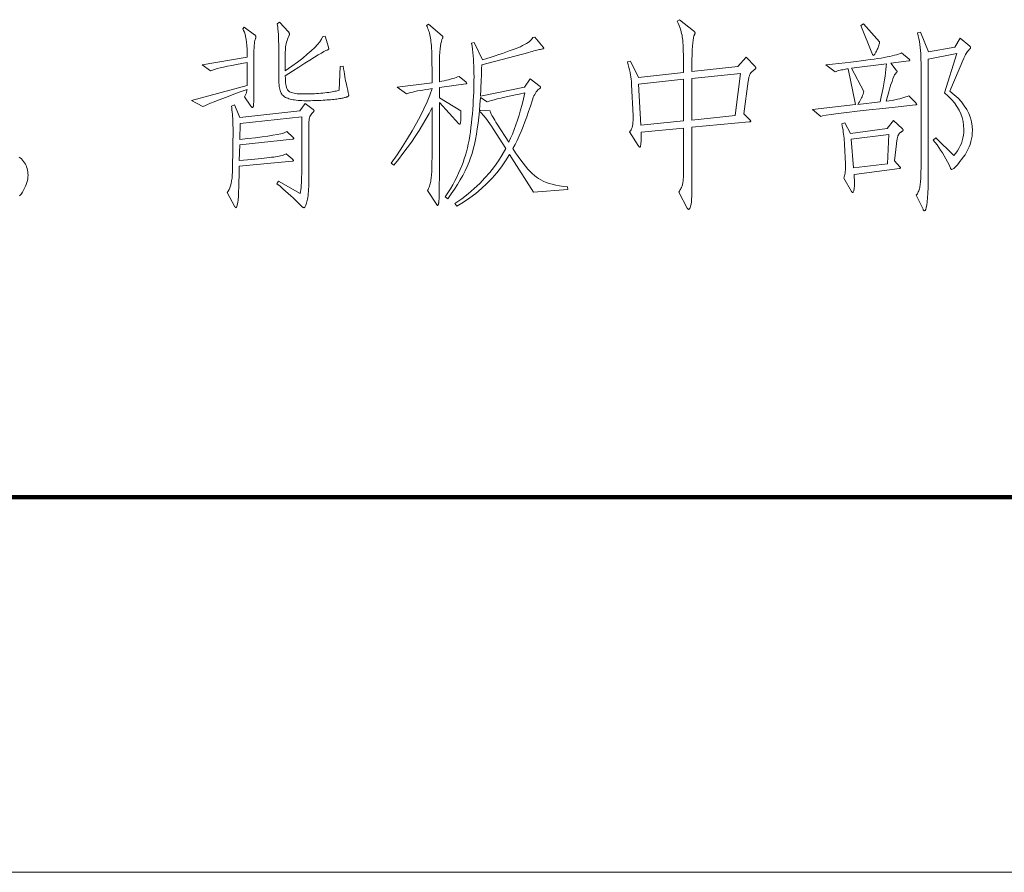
# Model space of a CAD drawing. Extents: x 0 to 1189, y 0 to 841.
# Tile 47 of 129: x 151 to 177, y 10 to 33. Entities that reach past the tile are written whole.
import ezdxf

# ---------------------------------------------------------------- set-up
doc = ezdxf.new("R2010")
doc.units = 0

msp = doc.modelspace()

# ---------------------------------------------------------------- linework, layer by layer
at = {"color": 7, "lineweight": 100}
msp.add_line((20, 20), (1169, 20), dxfattribs=at)
at = {"color": 7, "lineweight": 13}
msp.add_line((10, 10), (1179, 10), dxfattribs=at)
for points in [[(157.124, 32.52), (157.399, 32.319), (157.406, 32.313), (157.412, 32.307), (157.418, 32.301), (157.423, 32.295), (157.427, 32.29), (157.43, 32.285), (157.433, 32.28), (157.434, 32.275), (157.436, 32.271), (157.436, 32.266), (157.436, 32.262), (157.435, 32.257), (157.434, 32.253), (157.433, 32.248), (157.432, 32.242), (157.43, 32.237), (157.428, 32.231), (157.426, 32.226), (157.423, 32.22), (157.42, 32.213), (157.412, 32.195), (157.405, 32.168), (157.399, 32.132), (157.393, 32.088), (157.388, 32.034), (157.385, 31.971), (157.382, 31.9), (157.38, 31.82), (157.378, 31.731), (157.378, 31.633), (157.378, 30.936), (157.378, 30.855), (157.378, 30.781), (157.377, 30.715), (157.377, 30.655), (157.377, 30.603), (157.376, 30.557), (157.375, 30.519), (157.374, 30.488), (157.374, 30.464), (157.373, 30.448), (157.371, 30.435), (157.37, 30.424), (157.368, 30.414), (157.365, 30.405), (157.363, 30.398), (157.36, 30.392), (157.356, 30.388), (157.352, 30.384), (157.348, 30.382), (157.344, 30.382), (157.339, 30.382), (157.333, 30.384), (157.328, 30.387), (157.322, 30.391), (157.316, 30.396), (157.31, 30.403), (157.304, 30.41), (157.297, 30.419), (157.29, 30.429), (157.283, 30.44), (157.13, 30.667), (157.14, 30.683), (157.149, 30.7), (157.158, 30.718), (157.166, 30.736), (157.173, 30.755), (157.18, 30.775), (157.186, 30.796), (157.191, 30.817), (157.195, 30.839), (157.198, 30.862), (157.016, 30.796), (156.847, 30.734), (156.693, 30.677), (156.554, 30.624), (156.429, 30.576), (156.318, 30.532), (156.222, 30.493), (156.141, 30.458), (156.074, 30.428), (156.021, 30.403), (155.715, 30.566), (157.204, 30.968), (157.204, 31.575), (157.055, 31.55), (156.918, 31.525), (156.792, 31.502), (156.677, 31.479), (156.574, 31.457), (156.482, 31.436), (156.401, 31.415), (156.332, 31.396), (156.274, 31.377), (156.227, 31.358), (156, 31.517), (157.204, 31.717), (157.202, 31.829), (157.199, 31.933), (157.193, 32.029), (157.184, 32.117), (157.173, 32.196), (157.16, 32.268), (157.144, 32.331), (157.126, 32.386), (157.105, 32.433), (157.082, 32.472)], [(159.759, 31.485), (159.77, 31.408), (159.781, 31.335), (159.792, 31.267), (159.803, 31.203), (159.813, 31.143), (159.824, 31.088), (159.834, 31.037), (159.843, 30.99), (159.853, 30.948), (159.862, 30.91), (159.87, 30.875), (159.878, 30.844), (159.885, 30.816), (159.89, 30.791), (159.895, 30.769), (159.899, 30.75), (159.902, 30.735), (159.905, 30.722), (159.906, 30.713), (159.906, 30.706), (159.906, 30.702), (159.906, 30.697), (159.904, 30.693), (159.903, 30.689), (159.901, 30.685), (159.898, 30.682), (159.895, 30.678), (159.891, 30.675), (159.887, 30.672), (159.883, 30.669), (159.877, 30.667), (159.869, 30.663), (159.858, 30.66), (159.846, 30.656), (159.831, 30.652), (159.813, 30.648), (159.794, 30.643), (159.772, 30.638), (159.748, 30.633), (159.722, 30.627), (159.693, 30.621), (159.662, 30.616), (159.628, 30.611), (159.592, 30.606), (159.554, 30.601), (159.513, 30.596), (159.47, 30.592), (159.424, 30.587), (159.376, 30.583), (159.326, 30.58), (159.274, 30.576), (159.221, 30.573), (159.167, 30.57), (159.113, 30.568), (159.058, 30.566), (159.002, 30.564), (158.946, 30.563), (158.888, 30.562), (158.83, 30.561), (158.771, 30.561), (158.714, 30.562), (158.659, 30.563), (158.606, 30.566), (158.556, 30.57), (158.509, 30.574), (158.464, 30.58), (158.422, 30.587), (158.383, 30.595), (158.346, 30.604), (158.312, 30.614), (158.281, 30.625), (158.251, 30.637), (158.224, 30.651), (158.199, 30.666), (158.176, 30.682), (158.156, 30.699), (158.137, 30.718), (158.121, 30.737), (158.107, 30.758), (158.096, 30.78), (158.086, 30.805), (158.077, 30.833), (158.069, 30.866), (158.062, 30.903), (158.056, 30.943), (158.051, 30.988), (158.048, 31.036), (158.045, 31.088), (158.044, 31.145), (158.043, 31.205), (158.043, 31.844), (158.043, 31.957), (158.041, 32.062), (158.039, 32.159), (158.036, 32.248), (158.032, 32.328), (158.028, 32.401), (158.022, 32.465), (158.016, 32.521), (158.009, 32.569), (158.001, 32.609), (158.059, 32.652), (158.302, 32.393), (158.307, 32.387), (158.311, 32.381), (158.315, 32.375), (158.319, 32.369), (158.321, 32.363), (158.324, 32.358), (158.326, 32.352), (158.327, 32.347), (158.328, 32.342), (158.328, 32.337), (158.328, 32.333), (158.327, 32.328), (158.327, 32.323), (158.326, 32.317), (158.324, 32.312), (158.322, 32.306), (158.32, 32.3), (158.318, 32.294), (158.315, 32.288), (158.312, 32.282), (158.294, 32.244), (158.278, 32.204), (158.264, 32.164), (158.251, 32.123), (158.241, 32.081), (158.232, 32.039), (158.226, 31.995), (158.221, 31.951), (158.218, 31.906), (158.217, 31.86), (158.217, 31.358), (158.388, 31.478), (158.542, 31.592), (158.681, 31.699), (158.803, 31.799), (158.91, 31.893), (159.001, 31.98), (159.076, 32.06), (159.134, 32.134), (159.177, 32.201), (159.204, 32.261), (159.278, 32.277), (159.363, 31.986), (159.365, 31.981), (159.367, 31.976), (159.368, 31.971), (159.37, 31.967), (159.371, 31.962), (159.372, 31.958), (159.372, 31.953), (159.373, 31.949), (159.373, 31.945), (159.373, 31.942), (159.373, 31.938), (159.371, 31.934), (159.369, 31.931), (159.366, 31.927), (159.361, 31.924), (159.356, 31.92), (159.35, 31.917), (159.343, 31.914), (159.335, 31.91), (159.326, 31.907), (159.294, 31.895), (159.244, 31.87), (159.177, 31.832), (159.093, 31.782), (158.991, 31.72), (158.871, 31.645), (158.734, 31.558), (158.579, 31.458), (158.407, 31.346), (158.217, 31.221), (158.218, 31.157), (158.221, 31.098), (158.225, 31.045), (158.232, 30.996), (158.24, 30.953), (158.249, 30.915), (158.261, 30.882), (158.275, 30.854), (158.29, 30.832), (158.307, 30.814), (158.327, 30.8), (158.351, 30.788), (158.38, 30.777), (158.413, 30.767), (158.449, 30.759), (158.491, 30.752), (158.536, 30.747), (158.586, 30.744), (158.64, 30.741), (158.698, 30.741), (158.757, 30.741), (158.817, 30.742), (158.876, 30.743), (158.934, 30.745), (158.991, 30.748), (159.048, 30.751), (159.105, 30.755), (159.16, 30.759), (159.216, 30.764), (159.27, 30.77), (159.323, 30.776), (159.372, 30.782), (159.419, 30.789), (159.461, 30.796), (159.501, 30.803), (159.537, 30.811), (159.57, 30.819), (159.599, 30.828), (159.625, 30.837), (159.648, 30.846), (159.674, 31.474)], [(163.032, 31.052), (163.035, 31.049), (163.037, 31.046), (163.04, 31.043), (163.042, 31.04), (163.044, 31.038), (163.045, 31.035), (163.046, 31.032), (163.047, 31.03), (163.047, 31.028), (163.048, 31.026), (163.047, 31.024), (163.047, 31.022), (163.046, 31.02), (163.044, 31.018), (163.042, 31.016), (163.04, 31.015), (163.037, 31.013), (163.034, 31.012), (163.03, 31.011), (163.026, 31.01), (162.319, 30.91), (162.319, 30.635), (162.894, 30.292), (162.895, 30.224), (162.895, 30.163), (162.893, 30.109), (162.891, 30.062), (162.888, 30.023), (162.884, 29.99), (162.879, 29.965), (162.872, 29.947), (162.865, 29.936), (162.857, 29.933), (162.856, 29.933), (162.855, 29.934), (162.853, 29.934), (162.852, 29.935), (162.85, 29.937), (162.847, 29.939), (162.845, 29.941), (162.842, 29.943), (162.839, 29.946), (162.836, 29.949), (162.319, 30.514), (162.319, 28.613), (162.319, 28.48), (162.318, 28.359), (162.318, 28.251), (162.316, 28.155), (162.315, 28.072), (162.313, 28.001), (162.311, 27.943), (162.309, 27.897), (162.306, 27.863), (162.303, 27.842), (162.3, 27.828), (162.297, 27.816), (162.294, 27.805), (162.291, 27.795), (162.288, 27.787), (162.285, 27.78), (162.282, 27.775), (162.28, 27.771), (162.277, 27.769), (162.274, 27.768), (162.271, 27.769), (162.269, 27.77), (162.266, 27.771), (162.262, 27.774), (162.259, 27.776), (162.255, 27.78), (162.252, 27.784), (162.248, 27.789), (162.244, 27.794), (162.24, 27.8), (162.008, 28.164), (162.021, 28.193), (162.033, 28.223), (162.045, 28.253), (162.055, 28.284), (162.065, 28.316), (162.074, 28.348), (162.082, 28.381), (162.089, 28.414), (162.095, 28.449), (162.1, 28.484), (162.104, 28.521), (162.108, 28.562), (162.112, 28.607), (162.115, 28.655), (162.118, 28.707), (162.12, 28.763), (162.122, 28.823), (162.123, 28.887), (162.123, 28.954), (162.124, 29.025), (162.124, 30.376), (162.045, 30.223), (161.961, 30.07), (161.872, 29.917), (161.778, 29.764), (161.679, 29.611), (161.574, 29.458), (161.465, 29.305), (161.35, 29.152), (161.23, 28.998), (161.105, 28.845), (161.036, 28.893), (161.192, 29.119), (161.338, 29.339), (161.473, 29.553), (161.598, 29.761), (161.712, 29.963), (161.815, 30.159), (161.908, 30.349), (161.991, 30.533), (162.062, 30.711), (162.124, 30.883), (162.038, 30.871), (161.956, 30.859), (161.879, 30.846), (161.805, 30.833), (161.736, 30.82), (161.67, 30.806), (161.609, 30.791), (161.551, 30.777), (161.497, 30.761), (161.448, 30.746), (161.2, 30.925), (162.124, 31.036), (162.124, 31.427), (162.123, 31.53), (162.122, 31.628), (162.121, 31.719), (162.118, 31.804), (162.115, 31.883), (162.111, 31.956), (162.107, 32.023), (162.102, 32.084), (162.096, 32.139), (162.089, 32.187), (162.082, 32.232), (162.074, 32.275), (162.065, 32.317), (162.055, 32.357), (162.044, 32.396), (162.032, 32.433), (162.019, 32.469), (162.006, 32.503), (161.991, 32.536), (161.976, 32.567), (162.029, 32.604), (162.393, 32.293), (162.397, 32.288), (162.401, 32.284), (162.404, 32.281), (162.406, 32.277), (162.409, 32.273), (162.411, 32.27), (162.412, 32.267), (162.413, 32.264), (162.414, 32.261), (162.414, 32.258), (162.414, 32.256), (162.414, 32.253), (162.413, 32.25), (162.412, 32.246), (162.411, 32.243), (162.41, 32.24), (162.409, 32.236), (162.407, 32.232), (162.405, 32.228), (162.403, 32.224), (162.387, 32.189), (162.373, 32.143), (162.36, 32.086), (162.349, 32.019), (162.34, 31.94), (162.333, 31.851), (162.327, 31.751), (162.322, 31.639), (162.32, 31.517), (162.319, 31.385), (162.319, 31.068), (162.385, 31.081), (162.448, 31.094), (162.508, 31.107), (162.566, 31.121), (162.62, 31.135), (162.671, 31.15), (162.72, 31.164), (162.765, 31.179), (162.807, 31.195), (162.847, 31.21)], [(170.729, 31.469), (170.733, 31.465), (170.736, 31.461), (170.739, 31.457), (170.742, 31.453), (170.744, 31.449), (170.746, 31.446), (170.748, 31.442), (170.749, 31.439), (170.749, 31.435), (170.75, 31.432), (170.749, 31.429), (170.747, 31.425), (170.745, 31.42), (170.741, 31.416), (170.736, 31.41), (170.73, 31.405), (170.722, 31.398), (170.714, 31.392), (170.705, 31.384), (170.694, 31.377), (170.683, 31.369), (170.673, 31.36), (170.663, 31.352), (170.653, 31.343), (170.643, 31.334), (170.634, 31.324), (170.626, 31.315), (170.617, 31.305), (170.609, 31.295), (170.602, 31.284), (170.595, 31.273), (170.588, 31.259), (170.581, 31.244), (170.575, 31.227), (170.569, 31.208), (170.563, 31.187), (170.558, 31.164), (170.553, 31.139), (170.548, 31.112), (170.544, 31.084), (170.428, 30.213), (170.586, 30.054), (170.591, 30.049), (170.595, 30.044), (170.599, 30.04), (170.603, 30.035), (170.606, 30.031), (170.608, 30.027), (170.61, 30.024), (170.611, 30.021), (170.612, 30.017), (170.612, 30.015), (170.612, 30.012), (170.611, 30.01), (170.609, 30.007), (170.606, 30.005), (170.602, 30.003), (170.597, 30.002), (170.592, 30), (170.585, 29.999), (170.578, 29.997), (170.57, 29.996), (169.044, 29.854), (169.044, 28.222), (169.044, 28.116), (169.041, 28.021), (169.036, 27.937), (169.03, 27.864), (169.022, 27.803), (169.012, 27.752), (169.001, 27.713), (168.987, 27.685), (168.972, 27.668), (168.955, 27.663), (168.953, 27.663), (168.95, 27.664), (168.947, 27.666), (168.945, 27.669), (168.942, 27.672), (168.938, 27.676), (168.935, 27.681), (168.931, 27.687), (168.927, 27.693), (168.923, 27.7), (168.696, 28.122), (168.712, 28.148), (168.727, 28.174), (168.741, 28.199), (168.754, 28.224), (168.765, 28.248), (168.775, 28.272), (168.783, 28.295), (168.791, 28.318), (168.797, 28.34), (168.802, 28.362), (168.806, 28.386), (168.809, 28.413), (168.812, 28.443), (168.815, 28.477), (168.818, 28.515), (168.819, 28.556), (168.821, 28.601), (168.822, 28.649), (168.823, 28.7), (168.823, 28.756), (168.823, 29.833), (167.693, 29.727), (167.694, 29.694), (167.695, 29.662), (167.695, 29.63), (167.695, 29.6), (167.694, 29.571), (167.694, 29.543), (167.693, 29.516), (167.691, 29.49), (167.69, 29.466), (167.688, 29.442), (167.686, 29.42), (167.683, 29.4), (167.681, 29.383), (167.678, 29.368), (167.675, 29.355), (167.672, 29.344), (167.669, 29.336), (167.666, 29.33), (167.662, 29.327), (167.659, 29.326), (167.655, 29.326), (167.651, 29.327), (167.647, 29.33), (167.643, 29.333), (167.638, 29.336), (167.634, 29.341), (167.629, 29.346), (167.624, 29.353), (167.619, 29.36), (167.614, 29.368), (167.387, 29.732), (167.407, 29.755), (167.424, 29.781), (167.439, 29.812), (167.452, 29.848), (167.462, 29.888), (167.47, 29.932), (167.475, 29.981), (167.478, 30.035), (167.479, 30.092), (167.477, 30.155), (167.44, 30.989), (167.437, 31.036), (167.432, 31.086), (167.426, 31.139), (167.418, 31.195), (167.408, 31.254), (167.397, 31.316), (167.383, 31.381), (167.369, 31.45), (167.352, 31.521), (167.334, 31.596), (167.408, 31.612), (167.624, 31.179), (168.823, 31.311), (168.823, 31.443), (168.822, 31.567), (168.82, 31.681), (168.819, 31.785), (168.816, 31.881), (168.813, 31.967), (168.81, 32.044), (168.806, 32.111), (168.801, 32.17), (168.796, 32.219), (168.79, 32.263), (168.782, 32.308), (168.772, 32.353), (168.761, 32.399), (168.748, 32.444), (168.732, 32.49), (168.715, 32.537), (168.697, 32.584), (168.676, 32.631), (168.654, 32.678), (168.712, 32.72), (169.087, 32.425), (169.095, 32.418), (169.102, 32.412), (169.108, 32.407), (169.114, 32.401), (169.118, 32.396), (169.122, 32.39), (169.125, 32.385), (169.127, 32.381), (169.129, 32.376), (169.129, 32.372), (169.129, 32.367), (169.128, 32.363), (169.128, 32.358), (169.126, 32.353), (169.125, 32.348), (169.123, 32.343), (169.121, 32.337), (169.119, 32.331), (169.116, 32.325), (169.113, 32.319), (169.1, 32.286), (169.088, 32.239), (169.078, 32.177), (169.069, 32.101), (169.062, 32.01), (169.055, 31.905), (169.051, 31.785), (169.047, 31.65), (169.045, 31.501), (169.044, 31.337), (170.264, 31.469), (170.486, 31.722)], [(174.044, 32.134), (174.041, 32.114), (174.037, 32.093), (174.033, 32.071), (174.027, 32.049), (174.02, 32.026), (174.012, 32.002), (174.003, 31.978), (173.993, 31.953), (173.982, 31.928), (173.97, 31.902), (173.958, 31.877), (173.946, 31.854), (173.936, 31.835), (173.926, 31.817), (173.917, 31.803), (173.909, 31.791), (173.902, 31.782), (173.896, 31.775), (173.89, 31.771), (173.885, 31.77), (173.881, 31.77), (173.877, 31.771), (173.874, 31.772), (173.87, 31.773), (173.867, 31.775), (173.864, 31.778), (173.861, 31.78), (173.858, 31.783), (173.856, 31.787), (173.854, 31.791), (173.548, 32.562), (173.611, 32.609)], [(176.187, 32.224), (176.446, 32.013), (176.45, 32.01), (176.453, 32.006), (176.456, 32.003), (176.459, 31.999), (176.462, 31.996), (176.463, 31.992), (176.465, 31.988), (176.466, 31.984), (176.467, 31.98), (176.467, 31.976), (176.467, 31.972), (176.466, 31.968), (176.465, 31.964), (176.464, 31.961), (176.463, 31.957), (176.461, 31.954), (176.459, 31.951), (176.457, 31.949), (176.454, 31.946), (176.451, 31.944), (176.433, 31.928), (176.416, 31.911), (176.399, 31.891), (176.382, 31.869), (176.365, 31.845), (176.349, 31.819), (176.333, 31.792), (176.318, 31.762), (176.302, 31.73), (176.287, 31.696), (175.918, 30.814), (176.031, 30.721), (176.133, 30.626), (176.222, 30.528), (176.3, 30.427), (176.365, 30.324), (176.419, 30.218), (176.461, 30.109), (176.49, 29.999), (176.508, 29.885), (176.514, 29.769), (176.512, 29.693), (176.505, 29.617), (176.492, 29.543), (176.475, 29.47), (176.454, 29.398), (176.427, 29.328), (176.395, 29.258), (176.359, 29.19), (176.318, 29.123), (176.271, 29.057), (176.225, 28.994), (176.182, 28.939), (176.142, 28.89), (176.107, 28.847), (176.075, 28.811), (176.047, 28.782), (176.022, 28.759), (176.001, 28.742), (175.984, 28.733), (175.971, 28.729), (175.965, 28.73), (175.961, 28.731), (175.956, 28.732), (175.952, 28.734), (175.948, 28.737), (175.945, 28.741), (175.941, 28.745), (175.938, 28.75), (175.936, 28.755), (175.934, 28.761), (175.892, 28.848), (175.849, 28.933), (175.806, 29.015), (175.761, 29.094), (175.716, 29.17), (175.669, 29.244), (175.622, 29.314), (175.574, 29.383), (175.525, 29.448), (175.474, 29.511), (175.543, 29.574), (176.023, 29.099), (176.074, 29.161), (176.118, 29.224), (176.158, 29.29), (176.192, 29.356), (176.221, 29.425), (176.245, 29.495), (176.264, 29.566), (176.277, 29.639), (176.285, 29.714), (176.287, 29.79), (176.282, 29.9), (176.267, 30.007), (176.241, 30.111), (176.205, 30.213), (176.159, 30.312), (176.103, 30.408), (176.036, 30.502), (175.96, 30.593), (175.873, 30.681), (175.775, 30.767), (176.103, 31.817), (175.337, 31.67), (175.337, 28.592), (175.336, 28.408), (175.333, 28.244), (175.328, 28.099), (175.321, 27.974), (175.312, 27.867), (175.301, 27.781), (175.288, 27.713), (175.273, 27.665), (175.256, 27.636), (175.237, 27.626), (175.234, 27.626), (175.23, 27.628), (175.227, 27.63), (175.223, 27.633), (175.22, 27.636), (175.216, 27.641), (175.212, 27.647), (175.208, 27.653), (175.204, 27.66), (175.2, 27.668), (175.02, 28.043), (175.036, 28.063), (175.05, 28.084), (175.063, 28.107), (175.075, 28.131), (175.086, 28.157), (175.095, 28.185), (175.104, 28.214), (175.112, 28.244), (175.118, 28.276), (175.123, 28.31), (175.128, 28.345), (175.132, 28.385), (175.135, 28.427), (175.139, 28.473), (175.141, 28.521), (175.143, 28.573), (175.145, 28.629), (175.146, 28.687), (175.147, 28.749), (175.147, 28.814), (175.147, 31.569), (175.146, 31.653), (175.143, 31.736), (175.139, 31.818), (175.133, 31.9), (175.125, 31.98), (175.115, 32.059), (175.103, 32.137), (175.09, 32.215), (175.074, 32.291), (175.057, 32.367), (175.131, 32.388), (175.342, 31.865), (176.044, 31.992)], [(165.74, 28.191), (164.827, 28.127), (164.188, 29.125), (164.083, 28.957), (163.971, 28.795), (163.851, 28.64), (163.722, 28.493), (163.586, 28.352), (163.442, 28.218), (163.289, 28.091), (163.129, 27.971), (162.96, 27.859), (162.784, 27.753), (162.736, 27.821), (162.915, 27.95), (163.084, 28.082), (163.243, 28.219), (163.393, 28.359), (163.533, 28.504), (163.663, 28.652), (163.784, 28.804), (163.895, 28.96), (163.996, 29.12), (164.087, 29.284), (163.75, 29.811), (163.704, 29.882), (163.661, 29.946), (163.62, 30.005), (163.582, 30.059), (163.545, 30.107), (163.511, 30.15), (163.479, 30.187), (163.449, 30.219), (163.421, 30.245), (163.396, 30.265), (163.406, 30.313), (163.67, 30.292), (163.673, 30.276), (163.68, 30.256), (163.69, 30.231), (163.703, 30.201), (163.721, 30.168), (163.741, 30.13), (163.766, 30.087), (163.794, 30.04), (163.825, 29.989), (163.86, 29.933), (164.167, 29.452), (164.216, 29.56), (164.263, 29.672), (164.31, 29.79), (164.355, 29.914), (164.399, 30.042), (164.442, 30.177), (164.483, 30.316), (164.523, 30.461), (164.562, 30.611), (164.6, 30.767), (164.447, 30.736), (164.306, 30.707), (164.177, 30.68), (164.059, 30.654), (163.953, 30.63), (163.858, 30.607), (163.775, 30.587), (163.704, 30.568), (163.645, 30.55), (163.597, 30.535), (163.412, 30.646), (163.4, 30.464), (163.386, 30.29), (163.37, 30.124), (163.351, 29.964), (163.33, 29.811), (163.307, 29.666), (163.281, 29.528), (163.253, 29.397), (163.223, 29.273), (163.19, 29.157), (163.153, 29.043), (163.11, 28.928), (163.061, 28.811), (163.006, 28.692), (162.945, 28.572), (162.877, 28.451), (162.804, 28.327), (162.724, 28.202), (162.638, 28.076), (162.546, 27.948), (162.477, 28.001), (162.547, 28.11), (162.613, 28.217), (162.674, 28.322), (162.731, 28.426), (162.784, 28.528), (162.832, 28.628), (162.876, 28.727), (162.917, 28.823), (162.952, 28.918), (162.984, 29.012), (163.013, 29.106), (163.04, 29.203), (163.065, 29.303), (163.088, 29.406), (163.109, 29.513), (163.128, 29.622), (163.146, 29.735), (163.162, 29.85), (163.175, 29.969), (163.187, 30.091), (163.198, 30.214), (163.207, 30.333), (163.216, 30.45), (163.223, 30.565), (163.229, 30.677), (163.234, 30.787), (163.238, 30.894), (163.241, 30.998), (163.242, 31.1), (163.243, 31.2), (163.242, 31.297), (163.24, 31.393), (163.237, 31.487), (163.233, 31.579), (163.227, 31.67), (163.22, 31.759), (163.212, 31.846), (163.202, 31.931), (163.192, 32.015), (163.179, 32.097), (163.248, 32.113), (163.47, 31.654), (163.586, 31.689), (163.697, 31.724), (163.803, 31.758), (163.904, 31.791), (164, 31.823), (164.092, 31.855), (164.179, 31.886), (164.26, 31.916), (164.337, 31.945), (164.41, 31.973), (164.476, 32.001), (164.537, 32.029), (164.591, 32.056), (164.64, 32.084), (164.683, 32.111), (164.719, 32.138), (164.75, 32.165), (164.774, 32.192), (164.793, 32.219), (164.805, 32.245), (164.858, 32.25), (165.085, 31.992), (165.088, 31.988), (165.091, 31.984), (165.093, 31.98), (165.095, 31.976), (165.097, 31.973), (165.099, 31.969), (165.1, 31.966), (165.1, 31.963), (165.101, 31.96), (165.101, 31.957), (165.101, 31.955), (165.1, 31.952), (165.098, 31.95), (165.096, 31.948), (165.093, 31.946), (165.09, 31.944), (165.086, 31.943), (165.081, 31.941), (165.075, 31.94), (165.069, 31.939), (165.043, 31.934), (165.014, 31.929), (164.983, 31.922), (164.949, 31.914), (164.914, 31.906), (164.876, 31.896), (164.835, 31.886), (164.792, 31.875), (164.747, 31.862), (164.7, 31.849), (163.449, 31.517), (163.446, 31.41), (163.442, 31.309), (163.439, 31.213), (163.435, 31.122), (163.432, 31.036), (163.428, 30.955), (163.424, 30.88), (163.42, 30.809), (163.416, 30.743), (163.412, 30.683), (164.584, 30.925), (164.742, 31.142), (165.001, 30.936), (165.004, 30.934), (165.006, 30.932), (165.009, 30.93), (165.011, 30.927), (165.013, 30.925), (165.014, 30.923), (165.015, 30.921), (165.016, 30.919), (165.016, 30.917), (165.017, 30.915), (165.016, 30.913), (165.016, 30.91), (165.015, 30.908), (165.013, 30.905), (165.011, 30.903), (165.009, 30.9), (165.006, 30.897), (165.003, 30.895), (164.999, 30.891), (164.995, 30.888), (164.97, 30.87), (164.945, 30.848), (164.922, 30.823), (164.899, 30.795), (164.878, 30.764), (164.858, 30.73), (164.839, 30.693), (164.821, 30.652), (164.805, 30.608), (164.79, 30.561), (164.744, 30.414), (164.696, 30.272), (164.648, 30.133), (164.599, 29.999), (164.548, 29.87), (164.496, 29.744), (164.443, 29.622), (164.389, 29.505), (164.334, 29.392), (164.278, 29.284), (164.349, 29.175), (164.419, 29.074), (164.487, 28.98), (164.552, 28.893), (164.616, 28.814), (164.678, 28.741), (164.737, 28.676), (164.794, 28.618), (164.85, 28.567), (164.903, 28.523), (164.958, 28.485), (165.02, 28.449), (165.088, 28.416), (165.162, 28.386), (165.242, 28.358), (165.328, 28.334), (165.42, 28.312), (165.519, 28.294), (165.624, 28.278), (165.735, 28.265)], [(175.005, 30.503), (175.01, 30.498), (175.014, 30.493), (175.018, 30.489), (175.021, 30.484), (175.024, 30.481), (175.027, 30.477), (175.029, 30.474), (175.03, 30.471), (175.031, 30.468), (175.031, 30.466), (175.031, 30.464), (175.03, 30.462), (175.028, 30.46), (175.026, 30.458), (175.023, 30.457), (175.02, 30.455), (175.015, 30.454), (175.011, 30.453), (175.005, 30.451), (174.999, 30.45), (174.542, 30.402), (174.13, 30.357), (173.764, 30.316), (173.443, 30.28), (173.169, 30.247), (172.94, 30.218), (172.757, 30.194), (172.619, 30.173), (172.527, 30.157), (172.481, 30.144), (172.254, 30.324), (173.4, 30.456), (173.21, 31.411), (173.172, 31.406), (173.135, 31.401), (173.098, 31.395), (173.062, 31.388), (173.026, 31.381), (172.991, 31.372), (172.957, 31.363), (172.922, 31.354), (172.889, 31.343), (172.856, 31.332), (172.613, 31.517), (172.792, 31.536), (172.962, 31.555), (173.123, 31.574), (173.275, 31.592), (173.418, 31.609), (173.551, 31.626), (173.675, 31.641), (173.791, 31.657), (173.897, 31.671), (173.994, 31.686), (174.083, 31.699), (174.167, 31.713), (174.244, 31.728), (174.316, 31.742), (174.382, 31.757), (174.442, 31.772), (174.497, 31.787), (174.545, 31.802), (174.588, 31.818), (174.624, 31.833), (174.83, 31.67), (174.834, 31.666), (174.838, 31.662), (174.841, 31.658), (174.844, 31.654), (174.846, 31.651), (174.848, 31.648), (174.85, 31.645), (174.851, 31.643), (174.851, 31.64), (174.851, 31.638), (174.851, 31.636), (174.85, 31.634), (174.849, 31.632), (174.846, 31.63), (174.844, 31.629), (174.84, 31.627), (174.836, 31.626), (174.831, 31.624), (174.826, 31.623), (174.82, 31.622), (174.339, 31.559), (174.487, 31.379), (174.491, 31.375), (174.495, 31.371), (174.498, 31.367), (174.501, 31.363), (174.503, 31.359), (174.505, 31.355), (174.506, 31.351), (174.507, 31.347), (174.508, 31.343), (174.508, 31.34), (174.508, 31.336), (174.507, 31.332), (174.506, 31.328), (174.504, 31.325), (174.502, 31.321), (174.499, 31.317), (174.495, 31.313), (174.491, 31.308), (174.487, 31.304), (174.482, 31.3), (174.464, 31.28), (174.444, 31.248), (174.423, 31.203), (174.399, 31.146), (174.374, 31.077), (174.346, 30.995), (174.317, 30.901), (174.286, 30.795), (174.253, 30.676), (174.218, 30.545), (174.301, 30.558), (174.379, 30.571), (174.452, 30.585), (174.519, 30.599), (174.582, 30.614), (174.64, 30.629), (174.692, 30.644), (174.74, 30.66), (174.782, 30.676), (174.82, 30.693)], [(174.223, 31.543), (173.299, 31.427), (173.627, 30.804), (173.616, 30.77), (173.603, 30.736), (173.59, 30.702), (173.575, 30.668), (173.559, 30.634), (173.542, 30.599), (173.524, 30.565), (173.505, 30.53), (173.485, 30.496), (173.463, 30.461), (174.06, 30.529), (174.089, 30.66), (174.115, 30.784), (174.139, 30.902), (174.159, 31.013), (174.177, 31.118), (174.192, 31.216), (174.204, 31.308), (174.213, 31.393), (174.22, 31.471)], [(170.338, 31.29), (169.044, 31.152), (169.044, 30.044), (170.201, 30.165)], [(168.823, 30.023), (168.823, 31.131), (167.624, 31.005), (167.683, 29.912)], [(158.745, 30.487), (158.956, 30.324), (158.961, 30.32), (158.966, 30.317), (158.97, 30.314), (158.973, 30.311), (158.976, 30.308), (158.978, 30.305), (158.98, 30.301), (158.982, 30.298), (158.982, 30.295), (158.983, 30.292), (158.982, 30.289), (158.982, 30.286), (158.981, 30.282), (158.979, 30.279), (158.977, 30.276), (158.975, 30.273), (158.972, 30.27), (158.969, 30.267), (158.966, 30.263), (158.962, 30.26), (158.939, 30.241), (158.92, 30.219), (158.902, 30.195), (158.887, 30.169), (158.874, 30.14), (158.864, 30.109), (158.856, 30.075), (158.85, 30.039), (158.847, 30), (158.845, 29.959), (158.845, 28.502), (158.845, 28.422), (158.844, 28.346), (158.841, 28.275), (158.838, 28.208), (158.834, 28.146), (158.828, 28.088), (158.822, 28.034), (158.815, 27.985), (158.807, 27.941), (158.798, 27.9), (158.789, 27.864), (158.78, 27.832), (158.771, 27.804), (158.762, 27.779), (158.754, 27.758), (158.747, 27.741), (158.739, 27.728), (158.732, 27.718), (158.725, 27.712), (158.719, 27.71), (158.712, 27.711), (158.705, 27.712), (158.698, 27.715), (158.691, 27.718), (158.683, 27.722), (158.675, 27.728), (158.667, 27.734), (158.658, 27.741), (158.649, 27.749), (158.64, 27.758), (158.591, 27.808), (158.539, 27.859), (158.484, 27.913), (158.425, 27.969), (158.362, 28.027), (158.296, 28.087), (158.226, 28.15), (158.153, 28.214), (158.076, 28.281), (157.995, 28.349), (158.038, 28.413), (158.613, 28.09), (158.621, 28.136), (158.628, 28.188), (158.635, 28.245), (158.64, 28.307), (158.645, 28.374), (158.649, 28.447), (158.652, 28.525), (158.654, 28.609), (158.655, 28.698), (158.655, 28.793), (158.655, 30.133), (157.014, 29.954), (157.003, 29.526), (157.222, 29.55), (157.42, 29.574), (157.597, 29.596), (157.753, 29.618), (157.889, 29.64), (158.003, 29.661), (158.097, 29.681), (158.17, 29.7), (158.223, 29.719), (158.254, 29.738), (158.418, 29.59), (158.423, 29.586), (158.427, 29.582), (158.431, 29.578), (158.435, 29.574), (158.438, 29.571), (158.44, 29.567), (158.442, 29.564), (158.443, 29.561), (158.444, 29.558), (158.444, 29.555), (158.444, 29.553), (158.443, 29.55), (158.441, 29.548), (158.438, 29.546), (158.435, 29.544), (158.431, 29.542), (158.426, 29.541), (158.421, 29.539), (158.414, 29.538), (158.407, 29.537), (157.003, 29.384), (156.992, 28.967), (157.105, 28.977), (157.211, 28.987), (157.312, 28.997), (157.406, 29.006), (157.495, 29.015), (157.578, 29.024), (157.656, 29.032), (157.727, 29.039), (157.793, 29.047), (157.853, 29.054), (157.908, 29.061), (157.96, 29.069), (158.008, 29.077), (158.052, 29.085), (158.093, 29.094), (158.13, 29.104), (158.164, 29.114), (158.194, 29.124), (158.221, 29.135), (158.244, 29.146), (158.402, 29.009), (158.408, 29.003), (158.413, 28.997), (158.418, 28.992), (158.422, 28.987), (158.426, 28.982), (158.429, 28.978), (158.431, 28.974), (158.432, 28.97), (158.433, 28.967), (158.434, 28.964), (158.433, 28.962), (158.432, 28.959), (158.43, 28.957), (158.428, 28.955), (158.424, 28.953), (158.42, 28.951), (158.416, 28.95), (158.41, 28.948), (158.404, 28.947), (158.397, 28.946), (156.992, 28.814), (156.987, 28.566), (156.983, 28.403), (156.979, 28.258), (156.973, 28.129), (156.966, 28.018), (156.958, 27.924), (156.949, 27.847), (156.939, 27.787), (156.928, 27.745), (156.916, 27.719), (156.903, 27.71), (156.901, 27.711), (156.898, 27.711), (156.896, 27.713), (156.893, 27.715), (156.891, 27.717), (156.888, 27.72), (156.885, 27.723), (156.882, 27.727), (156.879, 27.732), (156.876, 27.737), (156.67, 28.112), (156.697, 28.149), (156.72, 28.193), (156.741, 28.242), (156.759, 28.297), (156.775, 28.357), (156.788, 28.423), (156.798, 28.495), (156.806, 28.573), (156.811, 28.656), (156.813, 28.745), (156.824, 29.838), (156.823, 29.903), (156.822, 29.966), (156.82, 30.028), (156.817, 30.088), (156.813, 30.147), (156.808, 30.204), (156.803, 30.26), (156.797, 30.314), (156.789, 30.367), (156.781, 30.419), (156.866, 30.45), (157.003, 30.112), (158.603, 30.292)], [(174.413, 30.038), (174.651, 29.811), (174.655, 29.807), (174.658, 29.803), (174.662, 29.8), (174.664, 29.796), (174.667, 29.792), (174.669, 29.789), (174.67, 29.786), (174.671, 29.783), (174.672, 29.78), (174.672, 29.777), (174.671, 29.774), (174.67, 29.771), (174.667, 29.767), (174.663, 29.763), (174.658, 29.758), (174.652, 29.753), (174.645, 29.747), (174.636, 29.741), (174.627, 29.734), (174.617, 29.727), (174.606, 29.719), (174.596, 29.711), (174.586, 29.703), (174.577, 29.694), (174.569, 29.685), (174.561, 29.676), (174.554, 29.666), (174.548, 29.656), (174.542, 29.646), (174.537, 29.635), (174.533, 29.622), (174.528, 29.608), (174.523, 29.592), (174.519, 29.573), (174.514, 29.552), (174.51, 29.529), (174.505, 29.504), (174.501, 29.477), (174.497, 29.447), (174.492, 29.416), (174.44, 28.956), (174.582, 28.803), (174.585, 28.8), (174.588, 28.797), (174.59, 28.794), (174.592, 28.791), (174.594, 28.788), (174.596, 28.785), (174.597, 28.782), (174.597, 28.78), (174.598, 28.777), (174.598, 28.774), (174.598, 28.772), (174.597, 28.769), (174.596, 28.767), (174.595, 28.765), (174.593, 28.763), (174.59, 28.761), (174.588, 28.76), (174.585, 28.758), (174.581, 28.757), (174.577, 28.756), (173.363, 28.597), (173.365, 28.571), (173.367, 28.546), (173.368, 28.521), (173.37, 28.497), (173.371, 28.473), (173.372, 28.45), (173.372, 28.428), (173.373, 28.406), (173.373, 28.385), (173.373, 28.365), (173.373, 28.318), (173.371, 28.276), (173.369, 28.238), (173.365, 28.206), (173.36, 28.179), (173.354, 28.157), (173.347, 28.139), (173.34, 28.127), (173.331, 28.119), (173.321, 28.117), (173.318, 28.117), (173.316, 28.118), (173.314, 28.119), (173.312, 28.12), (173.31, 28.122), (173.308, 28.124), (173.306, 28.127), (173.304, 28.13), (173.302, 28.134), (173.299, 28.138), (173.088, 28.497), (173.099, 28.529), (173.109, 28.563), (173.117, 28.598), (173.124, 28.634), (173.129, 28.671), (173.133, 28.71), (173.136, 28.75), (173.137, 28.791), (173.137, 28.833), (173.136, 28.877), (173.109, 29.394), (173.106, 29.449), (173.102, 29.504), (173.097, 29.56), (173.091, 29.615), (173.084, 29.67), (173.077, 29.726), (173.069, 29.781), (173.06, 29.837), (173.051, 29.893), (173.041, 29.949), (173.115, 29.97), (173.268, 29.685), (174.244, 29.817)], [(174.287, 29.658), (173.289, 29.532), (173.347, 28.771), (174.25, 28.882)]]:
    msp.add_lwpolyline(points, close=True, dxfattribs=at)
msp.add_lwpolyline([(151.129, 29.061), (151.16, 29.036), (151.19, 29.008), (151.22, 28.977), (151.247, 28.944), (151.272, 28.909), (151.294, 28.873), (151.313, 28.835), (151.329, 28.795), (151.342, 28.754), (151.352, 28.712), (151.359, 28.668), (151.364, 28.623), (151.365, 28.576), (151.363, 28.528), (151.358, 28.48), (151.348, 28.431), (151.335, 28.382), (151.319, 28.332), (151.298, 28.282), (151.274, 28.231), (151.247, 28.179), (151.215, 28.127), (151.18, 28.075), (151.142, 28.023)], dxfattribs=at)

doc.saveas('drawing.dxf')
